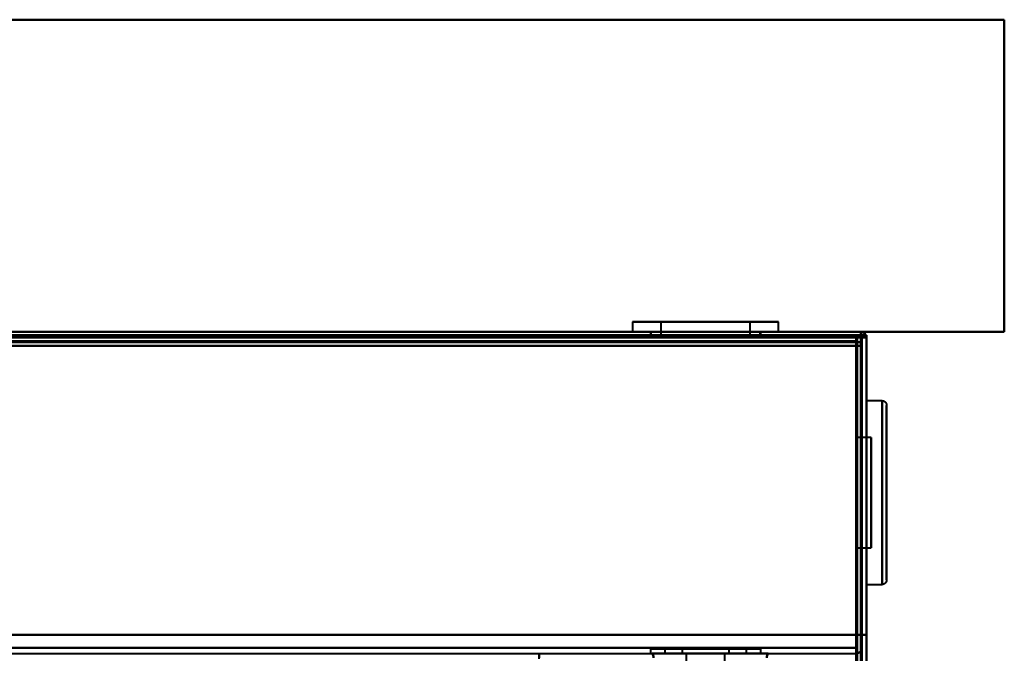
# Model space of a CAD drawing. Header units: millimetres. Extents: x -1352 to 2139, y -120 to 1171.
# Tile 77 of 78: x 598 to 705, y 1063 to 1132. Entities that reach past the tile are written whole.
import ezdxf

# ---------------------------------------------------------------- set-up
doc = ezdxf.new("R2010")
doc.units = ezdxf.units.MM
doc.layers.add('A-GENM', color=13, linetype='Continuous', lineweight=40)
doc.layers.add('G-IMPT', color=8, linetype='Continuous', lineweight=40)

# ---------------------------------------------------------------- blocks, each defined once
blk = doc.blocks.new('Nexa Toit - 1000-768948-Avant')
at = {"layer": 'A-GENM'}
for p, q in [((705, 1132.37), (-705, 1132.37)), ((-705, 1132.37), (705, 1132.37)), ((705, 1132.37), (705, 1098.37)), ((705, 1098.37), (705, 1132.37)), ((705, 1098.37), (-705, 1098.37)), ((-705, 1098.37), (705, 1098.37))]:
    blk.add_line(p, q, dxfattribs=at)
blk = doc.blocks.new('Maintenance r21 - Maintenance r21-769076-Avant')
at = {"layer": 'A-GENM'}
for p, q in [((690, 1098), (-690, 1098)), ((-690, 1098), (690, 1098)), ((690, 0), (690, 1098)), ((690, 1098), (690, 0))]:
    blk.add_line(p, q, dxfattribs=at)
blk = doc.blocks.new('NEXA 1500 CALQUES_dwg-769064-Avant')
at = {"layer": 'G-IMPT'}
for p, q in [((664.55, 1099.47), (664.55, 1098.37)), ((664.55, 1099.47), (664.55, 1098.37)), ((675.55, 1099.47), (664.55, 1099.47)), ((675.55, 1099.47), (664.55, 1099.47)), ((664.55, 1099.47), (675.55, 1099.47)), ((664.55, 1099.47), (675.55, 1099.47)), ((667.65, 1099.47), (667.65, 1097.87)), ((667.65, 1099.47), (667.65, 1097.87)), ((674.36, 1099.47), (667.65, 1099.47)), ((674.36, 1099.47), (667.65, 1099.47)), ((667.65, 1099.47), (674.36, 1099.47)), ((667.65, 1099.47), (674.36, 1099.47)), ((680.45, 1099.47), (669.45, 1099.47)), ((680.45, 1099.47), (669.45, 1099.47)), ((669.45, 1099.47), (680.45, 1099.47)), ((669.45, 1099.47), (680.45, 1099.47)), ((677.35, 1099.47), (670.64, 1099.47)), ((677.35, 1099.47), (670.64, 1099.47)), ((670.64, 1099.47), (677.35, 1099.47)), ((670.64, 1099.47), (677.35, 1099.47)), ((677.35, 1097.87), (677.35, 1099.47)), ((677.35, 1097.87), (677.35, 1099.47)), ((680.45, 1098.37), (680.45, 1099.47)), ((680.45, 1098.37), (680.45, 1099.47)), ((689.4, 1098.37), (-689.4, 1098.37)), ((689.4, 1098.37), (-168.4, 1098.37)), ((675.55, 1098.37), (664.55, 1098.37)), ((675.55, 1098.37), (664.55, 1098.37)), ((664.55, 1098.37), (675.55, 1098.37)), ((664.55, 1098.37), (675.55, 1098.37)), ((666.5, 1098.37), (666.5, 1097.87)), ((666.5, 1098.37), (666.5, 1097.87)), ((672.5, 1098.37), (666.5, 1098.37)), ((672.5, 1098.37), (666.5, 1098.37)), ((666.55, 1098.37), (666.55, 1097.87)), ((666.55, 1098.37), (666.55, 1097.87)), ((666.55, 1098.37), (674.78, 1098.37)), ((666.55, 1098.37), (674.78, 1098.37)), ((680.45, 1098.37), (669.45, 1098.37)), ((680.45, 1098.37), (669.45, 1098.37)), ((669.45, 1098.37), (680.45, 1098.37)), ((669.45, 1098.37), (680.45, 1098.37)), ((670.22, 1098.37), (678.45, 1098.37)), ((670.22, 1098.37), (678.45, 1098.37)), ((678.5, 1098.37), (672.5, 1098.37)), ((678.5, 1098.37), (672.5, 1098.37)), ((678.45, 1097.87), (678.45, 1098.37)), ((678.45, 1097.87), (678.45, 1098.37)), ((678.5, 1097.87), (678.5, 1098.37)), ((678.5, 1097.87), (678.5, 1098.37)), ((689.4, 1098.37), (689.4, 1097.77)), ((689.4, 1098.37), (689.4, 1097.77)), ((689.4, 1097.77), (689.4, 1098.37)), ((689.4, 1097.77), (689.4, 1098.37)), ((689.4, 1098.37), (689.4, 1097.77)), ((689.4, 1097.77), (689.4, 1098.37)), ((666.5, 1097.87), (672.5, 1097.87)), ((666.5, 1097.87), (672.5, 1097.87)), ((666.5, 1097.87), (672.5, 1097.87)), ((666.5, 1097.87), (672.5, 1097.87)), ((670.22, 1097.87), (666.55, 1097.87)), ((674.78, 1097.87), (666.55, 1097.87)), ((670.22, 1097.87), (666.55, 1097.87)), ((674.78, 1097.87), (666.55, 1097.87)), ((677.35, 1097.87), (667.65, 1097.87)), ((677.35, 1097.87), (667.65, 1097.87)), ((677.35, 1097.87), (667.65, 1097.87)), ((677.35, 1097.87), (667.65, 1097.87)), ((667.65, 1097.87), (674.36, 1097.87)), ((667.65, 1097.87), (670.64, 1097.87)), ((667.65, 1097.87), (674.36, 1097.87)), ((667.65, 1097.87), (670.64, 1097.87)), ((678.45, 1097.87), (670.22, 1097.87)), ((678.45, 1097.87), (670.22, 1097.87)), ((670.64, 1097.87), (677.35, 1097.87)), ((670.64, 1097.87), (677.35, 1097.87)), ((672.5, 1097.87), (678.5, 1097.87)), ((672.5, 1097.87), (678.5, 1097.87)), ((688.9, 1097.87), (688.9, 1097.27)), ((688.9, 1097.27), (688.9, 1097.87)), ((688.9, 1097.27), (689.5, 1097.27)), ((689.5, 1097.27), (688.9, 1097.27)), ((689.4, 1097.77), (690, 1097.77)), ((690, 1097.77), (689.4, 1097.77)), ((690, 128.97), (690, 1097.77)), ((691.7, 1090.87), (690, 1090.87)), ((690, 1071.35), (690, 1090.87)), ((690, 1090.87), (690, 1071.35)), ((691.7, 1071.35), (691.7, 1090.87)), ((691.7, 1090.87), (691.7, 1071.35)), ((690, 1070.87), (690, 1090.39)), ((690, 1090.39), (690, 1070.87)), ((691.7, 1070.87), (691.7, 1090.39)), ((691.7, 1090.39), (691.7, 1070.87)), ((692.2, 1071.83), (692.2, 1090.37)), ((692.2, 1090.37), (692.2, 1071.83)), ((692.2, 1071.37), (692.2, 1089.91)), ((692.2, 1089.91), (692.2, 1071.37)), ((690.5, 1086.87), (689, 1086.87)), ((689, 1080.87), (689, 1086.87)), ((689, 1086.87), (689, 1080.87)), ((689, 1086.58), (689, 1074.87)), ((690.5, 1075.16), (690.5, 1086.87)), ((690.5, 1086.87), (690.5, 1075.16)), ((690.5, 1074.87), (690.5, 1086.58)), ((690.5, 1086.58), (690.5, 1074.87)), ((689, 1074.87), (689, 1080.87)), ((689, 1080.87), (689, 1075.16)), ((689, 1074.87), (690.5, 1074.87)), ((690, 1070.87), (691.7, 1070.87)), ((666.5, 1063.87), (666.5, 1063.37)), ((666.5, 1063.87), (666.5, 1063.37)), ((672.5, 1063.87), (666.5, 1063.87)), ((666.5, 1063.87), (672.5, 1063.87)), ((672.5, 1063.87), (666.5, 1063.87)), ((666.5, 1063.87), (672.5, 1063.87)), ((668.05, 1063.87), (668.05, 1063.37)), ((668.05, 1063.87), (668.05, 1063.37)), ((668.05, 1063.87), (674.2, 1063.87)), ((668.05, 1063.87), (670.8, 1063.87)), ((676.95, 1063.87), (668.05, 1063.87)), ((676.95, 1063.87), (668.05, 1063.87)), ((668.05, 1063.87), (674.2, 1063.87)), ((668.05, 1063.87), (670.8, 1063.87)), ((676.95, 1063.87), (668.05, 1063.87)), ((676.95, 1063.87), (668.05, 1063.87)), ((669.95, 1063.87), (669.95, 1063.37)), ((669.95, 1063.87), (669.95, 1063.37)), ((669.95, 1063.87), (675.05, 1063.87)), ((669.95, 1063.87), (675.05, 1063.87)), ((669.95, 1063.87), (675.05, 1063.87)), ((669.95, 1063.87), (675.05, 1063.87)), ((671.52, 1063.87), (669.95, 1063.87)), ((673.48, 1063.87), (669.95, 1063.87)), ((671.52, 1063.87), (669.95, 1063.87)), ((673.48, 1063.87), (669.95, 1063.87)), ((670.8, 1063.87), (676.95, 1063.87)), ((670.8, 1063.87), (676.95, 1063.87)), ((675.05, 1063.87), (671.52, 1063.87)), ((675.05, 1063.87), (671.52, 1063.87)), ((678.5, 1063.87), (672.5, 1063.87)), ((672.5, 1063.87), (678.5, 1063.87)), ((678.5, 1063.87), (672.5, 1063.87)), ((672.5, 1063.87), (678.5, 1063.87)), ((675.05, 1063.37), (675.05, 1063.87)), ((675.05, 1063.37), (675.05, 1063.87)), ((676.95, 1063.37), (676.95, 1063.87)), ((676.95, 1063.37), (676.95, 1063.87)), ((678.5, 1063.37), (678.5, 1063.87)), ((678.5, 1063.37), (678.5, 1063.87)), ((688.9, 1063.37), (688.9, 1063.97)), ((688.9, 1063.37), (688.9, 1063.97)), ((688.9, 1063.97), (688.9, 1063.37)), ((688.9, 1063.97), (688.9, 1063.37)), ((-688.9, 1063.37), (688.9, 1063.37)), ((654.4, 1062.77), (654.4, 1063.37)), ((666.5, 1063.37), (672.5, 1063.37)), ((679.31, 1063.37), (666.69, 1063.37)), ((670.4, 1063.37), (670.4, 1062.37)), ((670.4, 1063.37), (670.4, 1062.37)), ((672.5, 1063.37), (678.5, 1063.37)), ((674.6, 1062.37), (674.6, 1063.37)), ((674.6, 1062.37), (674.6, 1063.37))]:
    blk.add_line(p, q, dxfattribs=at)
at = {"layer": 'G-IMPT', "flags": 128}
for points in [[(-689.4, 1098.37), (-344.7, 1098.37), (0, 1098.37), (344.7, 1098.37), (689.4, 1098.37)], [(689.4, 1098.37), (344.7, 1098.37), (0, 1098.37), (-344.7, 1098.37), (-689.4, 1098.37)], [(689.4, 1098.37), (344.7, 1098.37), (0, 1098.37), (-344.7, 1098.37), (-689.4, 1098.37)], [(-689.4, 1098.37), (-344.7, 1098.37), (0, 1098.37), (344.7, 1098.37), (689.4, 1098.37)], [(689.4, 1098.37), (474.95, 1098.37), (260.5, 1098.37), (46.05, 1098.37), (-168.4, 1098.37)], [(-168.4, 1098.37), (46.05, 1098.37), (260.5, 1098.37), (474.95, 1098.37), (689.4, 1098.37)], [(689.4, 1098.37), (474.95, 1098.37), (260.5, 1098.37), (46.05, 1098.37), (-168.4, 1098.37)], [(-168.4, 1098.37), (46.05, 1098.37), (260.5, 1098.37), (474.95, 1098.37), (689.4, 1098.37)], [(689.4, 1097.82), (689.4, 1097.96), (689.4, 1098.1), (689.4, 1098.23), (689.4, 1098.37)], [(689.45, 1097.82), (689.44, 1097.96), (689.42, 1098.1), (689.41, 1098.23), (689.4, 1098.37)], [(689.4, 1098.37), (689.41, 1098.23), (689.42, 1098.1), (689.44, 1097.96), (689.45, 1097.82)], [(689.4, 1098.37), (689.4, 1098.23), (689.4, 1098.1), (689.4, 1097.96), (689.4, 1097.82)], [(689.4, 1098.37), (689.4, 1098.25), (689.4, 1098.12), (689.4, 1098), (689.4, 1097.87)], [(689.4, 1097.87), (689.4, 1098), (689.4, 1098.12), (689.4, 1098.25), (689.4, 1098.37)], [(689.4, 1097.87), (344.7, 1097.87), (0, 1097.87), (-344.7, 1097.87), (-689.4, 1097.87)], [(-689.4, 1097.87), (-344.7, 1097.87), (0, 1097.87), (344.7, 1097.87), (689.4, 1097.87)], [(-689.4, 1097.77), (-344.7, 1097.77), (0, 1097.77), (344.7, 1097.77), (689.4, 1097.77)], [(689.4, 1097.77), (344.7, 1097.77), (0, 1097.77), (-344.7, 1097.77), (-689.4, 1097.77)], [(689.4, 1097.77), (344.7, 1097.77), (0, 1097.77), (-344.7, 1097.77), (-689.4, 1097.77)], [(-689.4, 1097.77), (-344.7, 1097.77), (0, 1097.77), (344.7, 1097.77), (689.4, 1097.77)], [(-689.4, 1097.77), (-344.7, 1097.77), (0, 1097.77), (344.7, 1097.77), (689.4, 1097.77)], [(689.4, 1097.77), (344.7, 1097.77), (0, 1097.77), (-344.7, 1097.77), (-689.4, 1097.77)], [(-689, 1097.87), (-344.5, 1097.87), (0, 1097.87), (344.5, 1097.87), (689, 1097.87)], [(689, 1097.87), (344.5, 1097.87), (0, 1097.87), (-344.5, 1097.87), (-689, 1097.87)], [(689, 1097.87), (344.5, 1097.87), (0, 1097.87), (-344.5, 1097.87), (-689, 1097.87)], [(-689, 1097.87), (-344.5, 1097.87), (0, 1097.87), (344.5, 1097.87), (689, 1097.87)], [(689.4, 1097.87), (474.95, 1097.87), (260.5, 1097.87), (46.05, 1097.87), (-168.4, 1097.87)], [(-168.4, 1097.77), (46.05, 1097.77), (260.5, 1097.77), (474.95, 1097.77), (689.4, 1097.77)], [(-168.4, 1097.77), (46.05, 1097.77), (260.5, 1097.77), (474.95, 1097.77), (689.4, 1097.77)], [(689.4, 1097.77), (474.95, 1097.77), (260.5, 1097.77), (46.05, 1097.77), (-168.4, 1097.77)], [(-167.9, 1097.87), (46.3, 1097.87), (260.5, 1097.87), (474.7, 1097.87), (688.9, 1097.87)], [(-167.9, 1097.87), (46.3, 1097.87), (260.5, 1097.87), (474.7, 1097.87), (688.9, 1097.87)], [(688.9, 1097.87), (474.7, 1097.87), (260.5, 1097.87), (46.3, 1097.87), (-167.9, 1097.87)], [(688.9, 1097.87), (474.7, 1097.87), (260.5, 1097.87), (46.3, 1097.87), (-167.9, 1097.87)], [(688.9, 1097.87), (474.7, 1097.87), (260.5, 1097.87), (46.3, 1097.87), (-167.9, 1097.87)], [(-167.9, 1097.87), (46.3, 1097.87), (260.5, 1097.87), (474.7, 1097.87), (688.9, 1097.87)], [(-167.9, 1097.37), (46.3, 1097.37), (260.5, 1097.37), (474.7, 1097.37), (688.9, 1097.37)], [(688.9, 1097.37), (474.7, 1097.37), (260.5, 1097.37), (46.3, 1097.37), (-167.9, 1097.37)], [(-167.9, 1097.37), (46.3, 1097.37), (260.5, 1097.37), (474.7, 1097.37), (688.9, 1097.37)], [(688.9, 1097.27), (474.7, 1097.27), (260.5, 1097.27), (46.3, 1097.27), (-167.9, 1097.27)], [(688.9, 1097.27), (474.7, 1097.27), (260.5, 1097.27), (46.3, 1097.27), (-167.9, 1097.27)], [(-167.9, 1097.27), (46.3, 1097.27), (260.5, 1097.27), (474.7, 1097.27), (688.9, 1097.27)], [(688.9, 1097.37), (688.9, 1097.5), (688.9, 1097.62), (688.9, 1097.75), (688.9, 1097.87)], [(688.9, 1097.87), (688.9, 1097.75), (688.9, 1097.62), (688.9, 1097.5), (688.9, 1097.37)], [(689.4, 1097.87), (689.27, 1097.87), (689.15, 1097.87), (689.02, 1097.87), (688.9, 1097.87)], [(688.9, 1097.87), (689.02, 1097.87), (689.15, 1097.87), (689.27, 1097.87), (689.4, 1097.87)], [(688.9, 1097.37), (688.9, 1097.36), (688.9, 1097.35), (688.9, 1097.33), (688.9, 1097.32)], [(688.9, 1097.32), (688.9, 1097.31), (688.9, 1097.3), (688.9, 1097.28), (688.9, 1097.27)], [(688.9, 129.47), (688.9, 371.42), (688.9, 613.37), (688.9, 855.32), (688.9, 1097.27)], [(688.9, 1097.27), (688.9, 855.32), (688.9, 613.37), (688.9, 371.42), (688.9, 129.47)], [(688.9, 129.47), (688.9, 371.42), (688.9, 613.37), (688.9, 855.32), (688.9, 1097.27)], [(688.9, 1097.27), (688.91, 1097.27), (688.92, 1097.27), (688.94, 1097.27), (688.95, 1097.27)], [(688.95, 1063.87), (688.96, 1072.37), (688.97, 1080.87), (688.99, 1089.37), (689, 1097.87)], [(689, 1097.87), (688.99, 1089.37), (688.97, 1080.87), (688.96, 1072.37), (688.95, 1063.87)], [(688.95, 1097.27), (688.96, 1097.27), (688.97, 1097.27), (688.99, 1097.27), (689, 1097.27)], [(689, 1063.87), (689, 1072.37), (689, 1080.87), (689, 1089.37), (689, 1097.87)], [(689, 1097.87), (689, 1089.37), (689, 1080.87), (689, 1072.37), (689, 1063.87)], [(689, 1097.27), (689, 855.32), (689, 613.37), (689, 371.42), (689, 129.47)], [(689, 129.47), (689, 371.42), (689, 613.37), (689, 855.32), (689, 1097.27)], [(689, 1097.27), (689, 855.32), (689, 613.37), (689, 371.42), (689, 129.47)], [(689.5, 1097.27), (689.37, 1097.27), (689.25, 1097.27), (689.12, 1097.27), (689, 1097.27)], [(689, 1097.27), (689.12, 1097.27), (689.25, 1097.27), (689.37, 1097.27), (689.5, 1097.27)], [(689.4, 1097.82), (689.4, 1097.83), (689.4, 1097.85), (689.4, 1097.86), (689.4, 1097.87)], [(689.4, 1065.37), (689.4, 1073.48), (689.4, 1081.6), (689.4, 1089.71), (689.4, 1097.82)], [(689.4, 1097.82), (689.4, 1089.71), (689.4, 1081.6), (689.4, 1073.48), (689.4, 1065.37)], [(689.4, 1097.77), (689.4, 1097.78), (689.4, 1097.8), (689.4, 1097.81), (689.4, 1097.82)], [(689.4, 1065.37), (689.4, 1073.47), (689.4, 1081.57), (689.4, 1089.67), (689.4, 1097.77)], [(689.4, 1097.77), (689.4, 1089.67), (689.4, 1081.57), (689.4, 1073.47), (689.4, 1065.37)], [(689.4, 1097.77), (689.4, 1089.67), (689.4, 1081.57), (689.4, 1073.47), (689.4, 1065.37)], [(689.4, 1065.37), (689.4, 1073.47), (689.4, 1081.57), (689.4, 1089.67), (689.4, 1097.77)], [(689.4, 1097.77), (689.4, 1089.67), (689.4, 1081.57), (689.4, 1073.47), (689.4, 1065.37)], [(689.4, 1097.77), (689.4, 855.57), (689.4, 613.37), (689.4, 371.17), (689.4, 128.97)], [(689.4, 1065.37), (689.4, 1073.47), (689.4, 1081.57), (689.4, 1089.67), (689.4, 1097.77)], [(689.4, 128.97), (689.4, 371.17), (689.4, 613.37), (689.4, 855.57), (689.4, 1097.77)], [(689.4, 1097.77), (689.4, 855.57), (689.4, 613.37), (689.4, 371.17), (689.4, 128.97)], [(689.45, 1097.77), (689.44, 1097.77), (689.42, 1097.77), (689.41, 1097.77), (689.4, 1097.77)], [(689.5, 1065.37), (689.49, 1073.48), (689.47, 1081.6), (689.46, 1089.71), (689.45, 1097.82)], [(689.45, 1097.82), (689.46, 1089.71), (689.47, 1081.6), (689.49, 1073.48), (689.5, 1065.37)], [(689.5, 1097.77), (689.49, 1097.77), (689.47, 1097.77), (689.46, 1097.77), (689.45, 1097.77)], [(689.5, 1065.37), (689.5, 1073.47), (689.5, 1081.57), (689.5, 1089.67), (689.5, 1097.77)], [(689.5, 1097.77), (689.5, 1089.67), (689.5, 1081.57), (689.5, 1073.47), (689.5, 1065.37)], [(689.5, 128.97), (689.5, 371.17), (689.5, 613.37), (689.5, 855.57), (689.5, 1097.77)], [(689.5, 1097.77), (689.5, 1097.65), (689.5, 1097.52), (689.5, 1097.4), (689.5, 1097.27)], [(690, 1097.77), (689.87, 1097.77), (689.75, 1097.77), (689.62, 1097.77), (689.5, 1097.77)], [(689.5, 1097.27), (689.5, 1097.4), (689.5, 1097.52), (689.5, 1097.65), (689.5, 1097.77)], [(689.5, 1097.77), (689.62, 1097.77), (689.75, 1097.77), (689.87, 1097.77), (690, 1097.77)], [(689.5, 1097.27), (689.5, 855.32), (689.5, 613.37), (689.5, 371.42), (689.5, 129.47)], [(689.5, 129.47), (689.5, 371.42), (689.5, 613.37), (689.5, 855.32), (689.5, 1097.27)], [(689.5, 1097.27), (689.5, 855.32), (689.5, 613.37), (689.5, 371.42), (689.5, 129.47)], [(689.5, 129.47), (689.5, 371.42), (689.5, 613.37), (689.5, 855.32), (689.5, 1097.27)], [(689.5, 1097.27), (689.5, 855.32), (689.5, 613.37), (689.5, 371.42), (689.5, 129.47)], [(689.5, 129.47), (689.5, 371.42), (689.5, 613.37), (689.5, 855.32), (689.5, 1097.27)], [(690, 1065.37), (690, 1073.47), (690, 1081.57), (690, 1089.67), (690, 1097.77)], [(690, 1097.77), (690, 1089.67), (690, 1081.57), (690, 1073.47), (690, 1065.37)], [(690, 1097.77), (690, 1089.67), (690, 1081.57), (690, 1073.47), (690, 1065.37)], [(690, 1065.37), (690, 1073.47), (690, 1081.57), (690, 1089.67), (690, 1097.77)], [(690, 128.97), (690, 371.17), (690, 613.37), (690, 855.57), (690, 1097.77)], [(690, 1097.77), (690, 1065.5), (690, 1033.22), (690, 1000.95), (690, 968.67)], [(690, 968.67), (690, 1000.95), (690, 1033.22), (690, 1065.5), (690, 1097.77)], [(690, 1097.77), (690, 855.57), (690, 613.37), (690, 371.17), (690, 128.97)], [(688.9, 1096.87), (344.45, 1096.87), (0, 1096.87), (-344.45, 1096.87), (-688.9, 1096.87)], [(688.9, 1096.87), (344.45, 1096.87), (0, 1096.87), (-344.45, 1096.87), (-688.9, 1096.87)], [(-688.9, 1096.87), (-344.45, 1096.87), (0, 1096.87), (344.45, 1096.87), (688.9, 1096.87)], [(-688.9, 1096.87), (-344.45, 1096.87), (0, 1096.87), (344.45, 1096.87), (688.9, 1096.87)], [(-688.9, 1096.87), (-344.45, 1096.87), (0, 1096.87), (344.45, 1096.87), (688.9, 1096.87)], [(-688.9, 1096.87), (-344.45, 1096.87), (0, 1096.87), (344.45, 1096.87), (688.9, 1096.87)], [(688.9, 1096.87), (344.45, 1096.87), (0, 1096.87), (-344.45, 1096.87), (-688.9, 1096.87)], [(688.9, 1096.87), (344.45, 1096.87), (0, 1096.87), (-344.45, 1096.87), (-688.9, 1096.87)], [(688.9, 1065.37), (688.9, 1073.25), (688.9, 1081.12), (688.9, 1089), (688.9, 1096.87)], [(688.9, 1096.87), (688.91, 1088.62), (688.92, 1080.37), (688.94, 1072.12), (688.95, 1063.87)], [(688.9, 1096.87), (688.9, 1089), (688.9, 1081.12), (688.9, 1073.25), (688.9, 1065.37)], [(688.95, 1063.87), (688.94, 1072.12), (688.92, 1080.37), (688.91, 1088.62), (688.9, 1096.87)], [(688.9, 1063.87), (688.9, 1072.12), (688.9, 1080.37), (688.9, 1088.62), (688.9, 1096.87)], [(688.9, 1096.87), (688.9, 1089), (688.9, 1081.12), (688.9, 1073.25), (688.9, 1065.37)], [(688.9, 1096.87), (688.9, 1088.62), (688.9, 1080.37), (688.9, 1072.12), (688.9, 1063.87)], [(688.9, 1065.37), (688.9, 1073.25), (688.9, 1081.12), (688.9, 1089), (688.9, 1096.87)], [(689, 1096.87), (688.99, 1088.62), (688.97, 1080.37), (688.96, 1072.12), (688.95, 1063.87)], [(688.95, 1063.87), (688.96, 1072.12), (688.97, 1080.37), (688.99, 1088.62), (689, 1096.87)], [(689, 1096.87), (689.12, 1096.87), (689.25, 1096.87), (689.37, 1096.87), (689.5, 1096.87)], [(689.5, 1096.87), (689.37, 1096.87), (689.25, 1096.87), (689.12, 1096.87), (689, 1096.87)], [(689, 1063.87), (689, 1072.12), (689, 1080.37), (689, 1088.62), (689, 1096.87)], [(689, 1096.87), (689, 1088.62), (689, 1080.37), (689, 1072.12), (689, 1063.87)], [(689.5, 1096.87), (689.37, 1096.87), (689.25, 1096.87), (689.12, 1096.87), (689, 1096.87)], [(689, 1096.87), (689.12, 1096.87), (689.25, 1096.87), (689.37, 1096.87), (689.5, 1096.87)], [(689.5, 1096.87), (689.5, 1089), (689.5, 1081.12), (689.5, 1073.25), (689.5, 1065.37)], [(689.5, 1065.37), (689.5, 1073.25), (689.5, 1081.12), (689.5, 1089), (689.5, 1096.87)], [(689.5, 1065.37), (689.5, 1073.25), (689.5, 1081.12), (689.5, 1089), (689.5, 1096.87)], [(689.5, 1096.87), (689.5, 1089), (689.5, 1081.12), (689.5, 1073.25), (689.5, 1065.37)], [(691.7, 1090.87), (691.72, 1090.87), (691.74, 1090.87), (691.76, 1090.87), (691.78, 1090.87), (691.8, 1090.86), (691.82, 1090.86), (691.84, 1090.85), (691.86, 1090.85), (691.88, 1090.84), (691.89, 1090.83), (691.91, 1090.82), (691.93, 1090.82), (691.95, 1090.81), (691.97, 1090.8), (691.98, 1090.78), (692, 1090.77), (692.01, 1090.76), (692.03, 1090.75), (692.04, 1090.73), (692.06, 1090.72), (692.07, 1090.71), (692.09, 1090.69), (692.1, 1090.68), (692.11, 1090.66), (692.12, 1090.64), (692.13, 1090.63), (692.14, 1090.61), (692.15, 1090.59), (692.16, 1090.57), (692.17, 1090.55), (692.17, 1090.53), (692.18, 1090.52), (692.18, 1090.5), (692.19, 1090.48), (692.19, 1090.46), (692.2, 1090.44), (692.2, 1090.42), (692.2, 1090.4), (692.2, 1090.38), (692.2, 1090.37)], [(692.2, 1090.37), (692.2, 1090.36), (692.2, 1090.34), (692.2, 1090.3), (692.2, 1090.25), (692.2, 1090.18), (692.2, 1090.1), (692.2, 1090), (692.2, 1089.89), (692.2, 1089.76), (692.2, 1089.62), (692.2, 1089.47), (692.2, 1089.3), (692.2, 1089.12), (692.2, 1088.92), (692.2, 1088.71), (692.2, 1088.49), (692.2, 1088.26), (692.2, 1088.01), (692.2, 1087.76), (692.2, 1087.49), (692.2, 1087.21), (692.2, 1086.93), (692.2, 1086.63), (692.2, 1086.32), (692.2, 1086.01), (692.2, 1085.68), (692.2, 1085.35), (692.2, 1085.01), (692.2, 1084.67), (692.2, 1084.31), (692.2, 1083.96), (692.2, 1083.6), (692.2, 1083.23), (692.2, 1082.86), (692.2, 1082.49), (692.2, 1082.11), (692.2, 1081.73), (692.2, 1081.35), (692.2, 1080.97), (692.2, 1080.59), (692.2, 1080.22), (692.2, 1079.84), (692.2, 1079.46), (692.2, 1079.09), (692.2, 1078.71), (692.2, 1078.35), (692.2, 1077.98), (692.2, 1077.62), (692.2, 1077.27), (692.2, 1076.92), (692.2, 1076.58), (692.2, 1076.24), (692.2, 1075.91), (692.2, 1075.59), (692.2, 1075.28), (692.2, 1074.98), (692.2, 1074.69), (692.2, 1074.4), (692.2, 1074.13), (692.2, 1073.87), (692.2, 1073.62), (692.2, 1073.38), (692.2, 1073.15), (692.2, 1072.93), (692.2, 1072.73), (692.2, 1072.54), (692.2, 1072.37), (692.2, 1072.2), (692.2, 1072.06), (692.2, 1071.92), (692.2, 1071.83)], [(692.2, 1089.91), (692.2, 1090.02), (692.2, 1090.12), (692.2, 1090.2), (692.2, 1090.26), (692.2, 1090.31), (692.2, 1090.35), (692.2, 1090.37), (692.2, 1090.37)], [(692.2, 1071.37), (692.2, 1071.38), (692.2, 1071.4), (692.2, 1071.44), (692.2, 1071.49), (692.2, 1071.56), (692.2, 1071.64), (692.2, 1071.74), (692.2, 1071.85), (692.2, 1071.98), (692.2, 1072.12), (692.2, 1072.28), (692.2, 1072.45), (692.2, 1072.63), (692.2, 1072.82), (692.2, 1073.03), (692.2, 1073.25), (692.2, 1073.49), (692.2, 1073.73), (692.2, 1073.99), (692.2, 1074.25), (692.2, 1074.53), (692.2, 1074.82), (692.2, 1075.12), (692.2, 1075.42), (692.2, 1075.74), (692.2, 1076.06), (692.2, 1076.39), (692.2, 1076.73), (692.2, 1077.08), (692.2, 1077.43), (692.2, 1077.79), (692.2, 1078.15), (692.2, 1078.51), (692.2, 1078.88), (692.2, 1079.26), (692.2, 1079.63), (692.2, 1080.01), (692.2, 1080.39), (692.2, 1080.77), (692.2, 1081.15), (692.2, 1081.53), (692.2, 1081.91), (692.2, 1082.28), (692.2, 1082.66), (692.2, 1083.03), (692.2, 1083.4), (692.2, 1083.76), (692.2, 1084.12), (692.2, 1084.48), (692.2, 1084.83), (692.2, 1085.17), (692.2, 1085.5), (692.2, 1085.83), (692.2, 1086.15), (692.2, 1086.46), (692.2, 1086.77), (692.2, 1087.06), (692.2, 1087.34), (692.2, 1087.62), (692.2, 1087.88), (692.2, 1088.13), (692.2, 1088.37), (692.2, 1088.6), (692.2, 1088.81), (692.2, 1089.01), (692.2, 1089.2), (692.2, 1089.38), (692.2, 1089.54), (692.2, 1089.69), (692.2, 1089.82), (692.2, 1089.91)], [(692.2, 1071.37), (692.2, 1071.35), (692.2, 1071.33), (692.2, 1071.31), (692.19, 1071.29), (692.19, 1071.27), (692.19, 1071.25), (692.18, 1071.23), (692.17, 1071.22), (692.17, 1071.2), (692.16, 1071.18), (692.15, 1071.16), (692.14, 1071.14), (692.13, 1071.12), (692.12, 1071.11), (692.11, 1071.09), (692.1, 1071.07), (692.09, 1071.06), (692.08, 1071.04), (692.06, 1071.03), (692.05, 1071.01), (692.03, 1071), (692.02, 1070.99), (692, 1070.97), (691.99, 1070.96), (691.97, 1070.95), (691.95, 1070.94), (691.94, 1070.93), (691.92, 1070.92), (691.9, 1070.91), (691.88, 1070.91), (691.86, 1070.9), (691.84, 1070.89), (691.82, 1070.89), (691.8, 1070.88), (691.78, 1070.88), (691.77, 1070.88), (691.75, 1070.87), (691.73, 1070.87), (691.71, 1070.87), (691.7, 1070.87)], [(692.2, 1071.83), (692.2, 1071.72), (692.2, 1071.63), (692.2, 1071.55), (692.2, 1071.48), (692.2, 1071.43), (692.2, 1071.4), (692.2, 1071.38), (692.2, 1071.37)], [(-689.4, 1065.37), (-344.7, 1065.37), (0, 1065.37), (344.7, 1065.37), (689.4, 1065.37)], [(689.4, 1065.37), (344.7, 1065.37), (0, 1065.37), (-344.7, 1065.37), (-689.4, 1065.37)], [(689.4, 1065.37), (344.7, 1065.37), (0, 1065.37), (-344.7, 1065.37), (-689.4, 1065.37)], [(-689.4, 1065.37), (-344.7, 1065.37), (0, 1065.37), (344.7, 1065.37), (689.4, 1065.37)], [(-688.9, 1065.37), (-344.45, 1065.37), (0, 1065.37), (344.45, 1065.37), (688.9, 1065.37)], [(688.9, 1065.37), (344.45, 1065.37), (0, 1065.37), (-344.45, 1065.37), (-688.9, 1065.37)], [(688.9, 1065.37), (344.45, 1065.37), (0, 1065.37), (-344.45, 1065.37), (-688.9, 1065.37)], [(-688.9, 1065.37), (-344.45, 1065.37), (0, 1065.37), (344.45, 1065.37), (688.9, 1065.37)], [(688.9, 1065.37), (689.02, 1065.37), (689.15, 1065.37), (689.27, 1065.37), (689.4, 1065.37)], [(689.4, 1065.37), (689.27, 1065.37), (689.15, 1065.37), (689.02, 1065.37), (688.9, 1065.37)], [(689.4, 1065.37), (689.27, 1065.37), (689.15, 1065.37), (689.02, 1065.37), (688.9, 1065.37)], [(688.9, 1065.37), (689.02, 1065.37), (689.15, 1065.37), (689.27, 1065.37), (689.4, 1065.37)], [(688.9, 1063.97), (688.9, 1064.32), (688.9, 1064.67), (688.9, 1065.02), (688.9, 1065.37)], [(688.9, 1065.37), (688.9, 1065.02), (688.9, 1064.67), (688.9, 1064.32), (688.9, 1063.97)], [(688.9, 1063.97), (688.9, 1064.32), (688.9, 1064.67), (688.9, 1065.02), (688.9, 1065.37)], [(688.9, 1065.37), (688.9, 1065.02), (688.9, 1064.67), (688.9, 1064.32), (688.9, 1063.97)], [(690, 1065.37), (689.87, 1065.37), (689.75, 1065.37), (689.62, 1065.37), (689.5, 1065.37)], [(689.5, 1065.37), (689.62, 1065.37), (689.75, 1065.37), (689.87, 1065.37), (690, 1065.37)], [(689.5, 1065.37), (689.62, 1065.37), (689.75, 1065.37), (689.87, 1065.37), (690, 1065.37)], [(690, 1065.37), (689.87, 1065.37), (689.75, 1065.37), (689.62, 1065.37), (689.5, 1065.37)], [(689.5, 1063.97), (689.5, 1064.32), (689.5, 1064.67), (689.5, 1065.02), (689.5, 1065.37)], [(689.5, 1065.37), (689.5, 1065.02), (689.5, 1064.67), (689.5, 1064.32), (689.5, 1063.97)], [(689.5, 1063.97), (689.5, 1064.32), (689.5, 1064.67), (689.5, 1065.02), (689.5, 1065.37)], [(689.5, 1065.37), (689.5, 1065.02), (689.5, 1064.67), (689.5, 1064.32), (689.5, 1063.97)], [(-688.9, 1063.97), (-344.45, 1063.97), (0, 1063.97), (344.45, 1063.97), (688.9, 1063.97)], [(688.9, 1063.97), (344.45, 1063.97), (0, 1063.97), (-344.45, 1063.97), (-688.9, 1063.97)], [(688.9, 1063.97), (344.45, 1063.97), (0, 1063.97), (-344.45, 1063.97), (-688.9, 1063.97)], [(-688.9, 1063.97), (-344.45, 1063.97), (0, 1063.97), (344.45, 1063.97), (688.9, 1063.97)], [(688.9, 1063.37), (688.9, 1063.5), (688.9, 1063.62), (688.9, 1063.75), (688.9, 1063.87)], [(688.95, 1063.87), (688.94, 1063.75), (688.92, 1063.62), (688.91, 1063.5), (688.9, 1063.37)], [(688.9, 1063.37), (688.91, 1063.5), (688.92, 1063.62), (688.94, 1063.75), (688.95, 1063.87)], [(688.9, 1063.87), (688.9, 1063.75), (688.9, 1063.62), (688.9, 1063.5), (688.9, 1063.37)], [(654.4, 1063.37), (654.4, 1063.25), (654.4, 1063.12), (654.4, 1063), (654.4, 1062.87)], [(666.69, 1063.37), (666.75, 1063.26), (666.8, 1063.14), (666.84, 1063.01), (666.85, 1062.89)], [(666.85, 1062.89), (666.84, 1063.01), (666.8, 1063.14), (666.75, 1063.26), (666.69, 1063.37)], [(679.15, 1062.89), (679.16, 1063.01), (679.2, 1063.14), (679.25, 1063.26), (679.31, 1063.37)], [(679.31, 1063.37), (679.25, 1063.26), (679.2, 1063.14), (679.16, 1063.01), (679.15, 1062.89)]]:
    blk.add_lwpolyline(points, dxfattribs=at)
at = {"layer": 'G-IMPT'}
for centre, start, end in [((689.4, 1097.77), 360, 90), ((689.4, 1097.77), 0, 90), ((689.4, 1097.77), 0, 90), ((689.4, 1097.77), 0, 90), ((688.9, 1063.97), 270, 360), ((688.9, 1063.97), 270, 360), ((688.9, 1063.97), 270, 0), ((688.9, 1063.97), 270, 0)]:
    blk.add_arc(centre, 0.6, start, end, dxfattribs=at)

msp = doc.modelspace()

# ---------------------------------------------------------------- block references
at = {"layer": 'A-GENM'}
for name in ['Nexa Toit - 1000-768948-Avant', 'Maintenance r21 - Maintenance r21-769076-Avant']:
    msp.add_blockref(name, (0, 0), dxfattribs=at)
at = {"layer": 'G-IMPT'}
msp.add_blockref('NEXA 1500 CALQUES_dwg-769064-Avant', (0, 0), dxfattribs=at)

doc.saveas('drawing.dxf')
